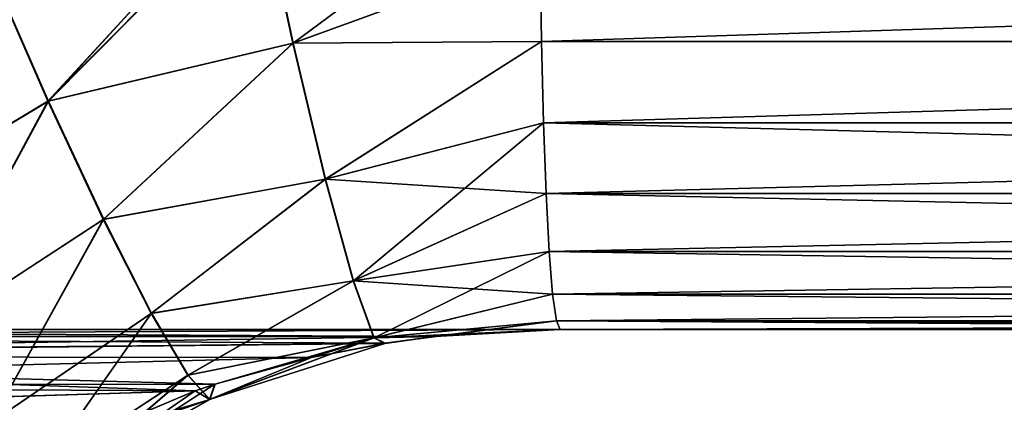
# Model space of a CAD drawing. Header units: millimetres. Extents: x -148 to 148, y -43 to 91.
# Tile 71 of 149: x -11.4 to -5.43, y -38.19 to -35.87. Entities that reach past the tile are written whole.
import ezdxf

# ---------------------------------------------------------------- set-up
doc = ezdxf.new("R2010")
doc.units = ezdxf.units.MM
doc.header["$LTSCALE"] = 65.185185
for name, color, linetype in [('103', 7, 'CONTINUOUS'), ('113', 7, 'CONTINUOUS'), ('27', 7, 'CONTINUOUS'), ('46', 7, 'CONTINUOUS'), ('76', 7, 'CONTINUOUS'), ('89', 7, 'CONTINUOUS'), ('91', 7, 'CONTINUOUS')]:
    doc.layers.add(name, color=color, linetype=linetype)

msp = doc.modelspace()

# ---------------------------------------------------------------- linework, layer by layer
at = {"layer": '103', "color": 7, "linetype": 'Continuous'}
for points in [[(-8.2458, -34.907, 63.9565), (-9.9398, -35.0731, 63.8699), (-9.7385, -36.0145, 63.6691), (-8.2458, -34.907, 63.9565)], [(-8.2423, -35.4694, 63.8732), (-8.2458, -34.907, 63.9565), (-9.7385, -36.0145, 63.6691), (-8.2423, -35.4694, 63.8732)], [(-10.0594, -35.0977, 63.8626), (-11.5725, -35.568, 63.7551), (-11.2221, -36.3664, 63.6028), (-10.0594, -35.0977, 63.8626)], [(-9.9398, -35.0731, 63.8699), (-10.0594, -35.0977, 63.8626), (-11.2221, -36.3664, 63.6028), (-9.9398, -35.0731, 63.8699)], [(-9.7385, -36.0145, 63.6691), (-9.9398, -35.0731, 63.8699), (-11.2221, -36.3664, 63.6028), (-9.7385, -36.0145, 63.6691)], [(-8.2345, -36.006, 63.6853), (-8.2423, -35.4694, 63.8732), (-9.7385, -36.0145, 63.6691), (-8.2345, -36.006, 63.6853)], [(-11.5725, -35.568, 63.7551), (-12.5187, -37.1444, 63.465), (-11.2221, -36.3664, 63.6028), (-11.5725, -35.568, 63.7551)], [(-9.7385, -36.0145, 63.6691), (-11.2221, -36.3664, 63.6028), (-10.8871, -37.0814, 63.2035), (-9.7385, -36.0145, 63.6691)], [(-9.5427, -36.838, 63.1682), (-9.7385, -36.0145, 63.6691), (-10.8871, -37.0814, 63.2035), (-9.5427, -36.838, 63.1682)], [(-9.5427, -36.838, 63.1682), (-8.2345, -36.006, 63.6853), (-9.7385, -36.0145, 63.6691), (-9.5427, -36.838, 63.1682)], [(-8.2226, -36.4974, 63.3996), (-8.2345, -36.006, 63.6853), (-9.5427, -36.838, 63.1682), (-8.2226, -36.4974, 63.3996)], [(-12.5187, -37.1444, 63.465), (-12.0016, -37.8076, 63.0288), (-11.2221, -36.3664, 63.6028), (-12.5187, -37.1444, 63.465)], [(-11.2221, -36.3664, 63.6028), (-12.0016, -37.8076, 63.0288), (-10.8871, -37.0814, 63.2035), (-11.2221, -36.3664, 63.6028)], [(-9.3734, -37.4549, 62.421), (-8.2226, -36.4974, 63.3996), (-9.5427, -36.838, 63.1682), (-9.3734, -37.4549, 62.421)], [(-8.2071, -36.9261, 63.0265), (-8.2226, -36.4974, 63.3996), (-9.3734, -37.4549, 62.421), (-8.2071, -36.9261, 63.0265)], [(-9.5427, -36.838, 63.1682), (-10.8871, -37.0814, 63.2035), (-10.5965, -37.6511, 62.5921), (-9.5427, -36.838, 63.1682)], [(-9.3734, -37.4549, 62.421), (-9.5427, -36.838, 63.1682), (-10.5965, -37.6511, 62.5921), (-9.3734, -37.4549, 62.421)], [(-8.1884, -37.2767, 62.5792), (-8.2071, -36.9261, 63.0265), (-9.3734, -37.4549, 62.421), (-8.1884, -37.2767, 62.5792)], [(-12.0016, -37.8076, 63.0288), (-11.5714, -38.3136, 62.3533), (-10.8871, -37.0814, 63.2035), (-12.0016, -37.8076, 63.0288)], [(-10.8871, -37.0814, 63.2035), (-11.5714, -38.3136, 62.3533), (-10.5965, -37.6511, 62.5921), (-10.8871, -37.0814, 63.2035)], [(-9.2488, -37.7989, 61.5081), (-8.1884, -37.2767, 62.5792), (-9.3734, -37.4549, 62.421), (-9.2488, -37.7989, 61.5081)], [(-8.1674, -37.5364, 62.0739), (-8.1884, -37.2767, 62.5792), (-9.2488, -37.7989, 61.5081), (-8.1674, -37.5364, 62.0739)], [(-9.3734, -37.4549, 62.421), (-10.5965, -37.6511, 62.5921), (-10.3755, -38.026, 61.8217), (-9.3734, -37.4549, 62.421)], [(-9.2488, -37.7989, 61.5081), (-9.3734, -37.4549, 62.421), (-10.3755, -38.026, 61.8217), (-9.2488, -37.7989, 61.5081)], [(-8.1447, -37.6961, 61.5287), (-8.1674, -37.5364, 62.0739), (-9.2488, -37.7989, 61.5081), (-8.1447, -37.6961, 61.5287)], [(-11.5714, -38.3136, 62.3533), (-11.271, -38.6122, 61.5058), (-10.5965, -37.6511, 62.5921), (-11.5714, -38.3136, 62.3533)], [(-10.5965, -37.6511, 62.5921), (-11.271, -38.6122, 61.5058), (-10.3755, -38.026, 61.8217), (-10.5965, -37.6511, 62.5921)], [(-9.1824, -37.8331, 60.5273), (-8.1447, -37.6961, 61.5287), (-9.2488, -37.7989, 61.5081), (-9.1824, -37.8331, 60.5273)], [(-8.1447, -37.6961, 61.5287), (-9.1824, -37.8331, 60.5273), (-8.8806, -37.7925, 60.6538), (-8.1447, -37.6961, 61.5287)], [(-8.1211, -37.75, 60.9632), (-8.1447, -37.6961, 61.5287), (-8.8806, -37.7925, 60.6538), (-8.1211, -37.75, 60.9632)], [(-9.2488, -37.7989, 61.5081), (-10.3755, -38.026, 61.8217), (-10.2434, -38.1734, 60.9593), (-9.2488, -37.7989, 61.5081)], [(-10.2118, -38.0805, 60.0799), (-9.2488, -37.7989, 61.5081), (-10.2434, -38.1734, 60.9593), (-10.2118, -38.0805, 60.0799)], [(-10.2118, -38.0805, 60.0799), (-9.6275, -37.9186, 60.3369), (-9.2488, -37.7989, 61.5081), (-10.2118, -38.0805, 60.0799)], [(-9.6275, -37.9186, 60.3369), (-9.1824, -37.8331, 60.5273), (-9.2488, -37.7989, 61.5081), (-9.6275, -37.9186, 60.3369)], [(-11.271, -38.6122, 61.5058), (-11.1305, -38.6734, 60.5709), (-10.3755, -38.026, 61.8217), (-11.271, -38.6122, 61.5058)], [(-10.3755, -38.026, 61.8217), (-11.1305, -38.6734, 60.5709), (-10.2434, -38.1734, 60.9593), (-10.3755, -38.026, 61.8217)], [(-10.3329, -38.1218, 60.0256), (-10.2118, -38.0805, 60.0799), (-10.2434, -38.1734, 60.9593), (-10.3329, -38.1218, 60.0256)], [(-11.1305, -38.6734, 60.5709), (-11.1642, -38.4915, 59.6417), (-10.2434, -38.1734, 60.9593), (-11.1305, -38.6734, 60.5709)], [(-11.1642, -38.4915, 59.6417), (-10.9709, -38.3905, 59.7328), (-10.2434, -38.1734, 60.9593), (-11.1642, -38.4915, 59.6417)], [(-10.9709, -38.3905, 59.7328), (-10.3329, -38.1218, 60.0256), (-10.2434, -38.1734, 60.9593), (-10.9709, -38.3905, 59.7328)]]:
    msp.add_3dface(points, dxfattribs=at)
at = {"layer": '113', "color": 7, "linetype": 'Continuous'}
for points in [[(-11.5756, -35.5693, -63.7549), (-10.0591, -35.0976, -63.8626), (-11.2248, -36.3676, -63.6025), (-11.5756, -35.5693, -63.7549)], [(-9.9432, -35.0738, -63.8697), (-9.7415, -36.0152, -63.6688), (-11.2248, -36.3676, -63.6025), (-9.9432, -35.0738, -63.8697)], [(-10.0591, -35.0976, -63.8626), (-9.9432, -35.0738, -63.8697), (-11.2248, -36.3676, -63.6025), (-10.0591, -35.0976, -63.8626)], [(-9.9432, -35.0738, -63.8697), (-8.2423, -35.4694, -63.8732), (-9.7415, -36.0152, -63.6688), (-9.9432, -35.0738, -63.8697)], [(-8.2423, -35.4694, -63.8732), (-8.2345, -36.006, -63.6853), (-9.7415, -36.0152, -63.6688), (-8.2423, -35.4694, -63.8732)], [(-11.5756, -35.5693, -63.7549), (-11.2248, -36.3676, -63.6025), (-12.5211, -37.1462, -63.4647), (-11.5756, -35.5693, -63.7549)], [(-11.2248, -36.3676, -63.6025), (-9.7415, -36.0152, -63.6688), (-10.8895, -37.0826, -63.2032), (-11.2248, -36.3676, -63.6025)], [(-9.7415, -36.0152, -63.6688), (-9.5452, -36.8387, -63.1678), (-10.8895, -37.0826, -63.2032), (-9.7415, -36.0152, -63.6688)], [(-9.7415, -36.0152, -63.6688), (-8.2345, -36.006, -63.6853), (-9.5452, -36.8387, -63.1678), (-9.7415, -36.0152, -63.6688)], [(-8.2345, -36.006, -63.6853), (-8.2226, -36.4974, -63.3996), (-9.5452, -36.8387, -63.1678), (-8.2345, -36.006, -63.6853)], [(-12.5211, -37.1462, -63.4647), (-11.2248, -36.3676, -63.6025), (-12.0036, -37.8092, -63.0284), (-12.5211, -37.1462, -63.4647)], [(-11.2248, -36.3676, -63.6025), (-10.8895, -37.0826, -63.2032), (-12.0036, -37.8092, -63.0284), (-11.2248, -36.3676, -63.6025)], [(-8.2226, -36.4974, -63.3996), (-8.2071, -36.9261, -63.0265), (-9.5452, -36.8387, -63.1678), (-8.2226, -36.4974, -63.3996)], [(-10.8895, -37.0826, -63.2032), (-9.5452, -36.8387, -63.1678), (-10.5986, -37.6523, -62.5916), (-10.8895, -37.0826, -63.2032)], [(-9.5452, -36.8387, -63.1678), (-9.3756, -37.4556, -62.4205), (-10.5986, -37.6523, -62.5916), (-9.5452, -36.8387, -63.1678)], [(-9.5452, -36.8387, -63.1678), (-8.2071, -36.9261, -63.0265), (-9.3756, -37.4556, -62.4205), (-9.5452, -36.8387, -63.1678)], [(-8.2071, -36.9261, -63.0265), (-8.1884, -37.2767, -62.5792), (-9.3756, -37.4556, -62.4205), (-8.2071, -36.9261, -63.0265)], [(-12.0036, -37.8092, -63.0284), (-10.8895, -37.0826, -63.2032), (-11.5731, -38.3151, -62.3528), (-12.0036, -37.8092, -63.0284)], [(-10.8895, -37.0826, -63.2032), (-10.5986, -37.6523, -62.5916), (-11.5731, -38.3151, -62.3528), (-10.8895, -37.0826, -63.2032)], [(-8.1884, -37.2767, -62.5792), (-8.1674, -37.5364, -62.0739), (-9.3756, -37.4556, -62.4205), (-8.1884, -37.2767, -62.5792)], [(-10.5986, -37.6523, -62.5916), (-9.3756, -37.4556, -62.4205), (-10.3775, -38.027, -61.8211), (-10.5986, -37.6523, -62.5916)], [(-9.3756, -37.4556, -62.4205), (-9.2509, -37.7995, -61.5073), (-10.3775, -38.027, -61.8211), (-9.3756, -37.4556, -62.4205)], [(-9.3756, -37.4556, -62.4205), (-8.1674, -37.5364, -62.0739), (-9.2509, -37.7995, -61.5073), (-9.3756, -37.4556, -62.4205)], [(-8.1674, -37.5364, -62.0739), (-8.1447, -37.6961, -61.5287), (-9.2509, -37.7995, -61.5073), (-8.1674, -37.5364, -62.0739)], [(-11.5731, -38.3151, -62.3528), (-10.5986, -37.6523, -62.5916), (-11.2726, -38.6135, -61.5052), (-11.5731, -38.3151, -62.3528)], [(-10.5986, -37.6523, -62.5916), (-10.3775, -38.027, -61.8211), (-11.2726, -38.6135, -61.5052), (-10.5986, -37.6523, -62.5916)], [(-8.1447, -37.6961, -61.5287), (-8.1211, -37.75, -60.9632), (-9.2509, -37.7995, -61.5073), (-8.1447, -37.6961, -61.5287)], [(-8.1211, -37.75, -60.9632), (-8.8804, -37.7924, -60.6539), (-9.2509, -37.7995, -61.5073), (-8.1211, -37.75, -60.9632)], [(-10.3775, -38.027, -61.8211), (-9.2509, -37.7995, -61.5073), (-10.2453, -38.1742, -60.9585), (-10.3775, -38.027, -61.8211)], [(-9.2509, -37.7995, -61.5073), (-9.1845, -37.8334, -60.5264), (-10.2453, -38.1742, -60.9585), (-9.2509, -37.7995, -61.5073)], [(-8.8804, -37.7924, -60.6539), (-9.1845, -37.8334, -60.5264), (-9.2509, -37.7995, -61.5073), (-8.8804, -37.7924, -60.6539)], [(-9.1845, -37.8334, -60.5264), (-9.6272, -37.9185, -60.337), (-10.2453, -38.1742, -60.9585), (-9.1845, -37.8334, -60.5264)], [(-9.6272, -37.9185, -60.337), (-10.2138, -38.0812, -60.079), (-10.2453, -38.1742, -60.9585), (-9.6272, -37.9185, -60.337)], [(-11.2726, -38.6135, -61.5052), (-10.3775, -38.027, -61.8211), (-11.1321, -38.6746, -60.5702), (-11.2726, -38.6135, -61.5052)], [(-10.3775, -38.027, -61.8211), (-10.2453, -38.1742, -60.9585), (-11.1321, -38.6746, -60.5702), (-10.3775, -38.027, -61.8211)], [(-10.2138, -38.0812, -60.079), (-10.3324, -38.1217, -60.0258), (-11.1321, -38.6746, -60.5702), (-10.2138, -38.0812, -60.079)], [(-10.2453, -38.1742, -60.9585), (-10.2138, -38.0812, -60.079), (-11.1321, -38.6746, -60.5702), (-10.2453, -38.1742, -60.9585)], [(-10.3324, -38.1217, -60.0258), (-10.9705, -38.3903, -59.733), (-11.1321, -38.6746, -60.5702), (-10.3324, -38.1217, -60.0258)]]:
    msp.add_3dface(points, dxfattribs=at)
at = {"layer": '27', "color": 7, "linetype": 'Continuous'}
for points in [[(-8.1211, -37.75, 60.9632), (-16.6994, -37.75, 46.1053), (-8.1211, -37.75, -60.9632), (-8.1211, -37.75, 60.9632)], [(-8.1211, -37.75, -60.9632), (-16.6994, -37.75, 46.1053), (-16.6994, -37.75, -46.1053), (-8.1211, -37.75, -60.9632)], [(-0.002, -37.75, 61.1321), (-8.1211, -37.75, 60.9632), (-0.002, -37.75, -61.1321), (-0.002, -37.75, 61.1321)], [(-0.002, -37.75, -61.1321), (-8.1211, -37.75, 60.9632), (-8.1211, -37.75, -60.9632), (-0.002, -37.75, -61.1321)]]:
    msp.add_3dface(points, dxfattribs=at)
at = {"layer": '46', "color": 7, "linetype": 'Continuous'}
for points in [[(-8.2345, -36.006, 63.6853), (8.2423, -35.4694, 63.8731), (-8.2423, -35.4694, 63.8732), (-8.2345, -36.006, 63.6853)], [(8.2345, -36.006, 63.6852), (8.2423, -35.4694, 63.8731), (-8.2345, -36.006, 63.6853), (8.2345, -36.006, 63.6852)], [(-8.2226, -36.4974, 63.3996), (8.2345, -36.006, 63.6852), (-8.2345, -36.006, 63.6853), (-8.2226, -36.4974, 63.3996)], [(8.2226, -36.4974, 63.3996), (8.2345, -36.006, 63.6852), (-8.2226, -36.4974, 63.3996), (8.2226, -36.4974, 63.3996)], [(-8.2071, -36.9261, 63.0265), (8.2226, -36.4974, 63.3996), (-8.2226, -36.4974, 63.3996), (-8.2071, -36.9261, 63.0265)], [(8.2071, -36.9261, 63.0264), (8.2226, -36.4974, 63.3996), (-8.2071, -36.9261, 63.0265), (8.2071, -36.9261, 63.0264)], [(-8.1884, -37.2767, 62.5792), (8.2071, -36.9261, 63.0264), (-8.2071, -36.9261, 63.0265), (-8.1884, -37.2767, 62.5792)], [(8.1885, -37.2767, 62.5792), (8.2071, -36.9261, 63.0264), (-8.1884, -37.2767, 62.5792), (8.1885, -37.2767, 62.5792)], [(-8.1674, -37.5364, 62.0739), (8.1885, -37.2767, 62.5792), (-8.1884, -37.2767, 62.5792), (-8.1674, -37.5364, 62.0739)], [(8.1674, -37.5364, 62.0738), (8.1885, -37.2767, 62.5792), (-8.1674, -37.5364, 62.0739), (8.1674, -37.5364, 62.0738)], [(-8.1447, -37.6961, 61.5287), (8.1674, -37.5364, 62.0738), (-8.1674, -37.5364, 62.0739), (-8.1447, -37.6961, 61.5287)], [(8.1447, -37.6961, 61.5286), (8.1674, -37.5364, 62.0738), (-8.1447, -37.6961, 61.5287), (8.1447, -37.6961, 61.5286)], [(-8.1211, -37.75, 60.9632), (8.1447, -37.6961, 61.5286), (-8.1447, -37.6961, 61.5287), (-8.1211, -37.75, 60.9632)], [(-8.1211, -37.75, 60.9632), (-0.002, -37.75, 61.1321), (8.1447, -37.6961, 61.5286), (-8.1211, -37.75, 60.9632)]]:
    msp.add_3dface(points, dxfattribs=at)
at = {"layer": '76', "color": 7, "linetype": 'Continuous'}
for points in [[(-8.2345, -36.006, -63.6853), (-8.2423, -35.4694, -63.8732), (8.2423, -35.4694, -63.8731), (-8.2345, -36.006, -63.6853)], [(8.2345, -36.006, -63.6852), (-8.2345, -36.006, -63.6853), (8.2423, -35.4694, -63.8731), (8.2345, -36.006, -63.6852)], [(-8.2226, -36.4974, -63.3996), (-8.2345, -36.006, -63.6853), (8.2345, -36.006, -63.6852), (-8.2226, -36.4974, -63.3996)], [(8.2226, -36.4974, -63.3996), (-8.2226, -36.4974, -63.3996), (8.2345, -36.006, -63.6852), (8.2226, -36.4974, -63.3996)], [(-8.2071, -36.9261, -63.0265), (-8.2226, -36.4974, -63.3996), (8.2071, -36.9261, -63.0264), (-8.2071, -36.9261, -63.0265)], [(8.2071, -36.9261, -63.0264), (-8.2226, -36.4974, -63.3996), (8.2226, -36.4974, -63.3996), (8.2071, -36.9261, -63.0264)], [(8.1885, -37.2767, -62.5792), (-8.2071, -36.9261, -63.0265), (8.2071, -36.9261, -63.0264), (8.1885, -37.2767, -62.5792)], [(-8.1884, -37.2767, -62.5792), (-8.2071, -36.9261, -63.0265), (8.1885, -37.2767, -62.5792), (-8.1884, -37.2767, -62.5792)], [(-8.1674, -37.5364, -62.0739), (-8.1884, -37.2767, -62.5792), (8.1674, -37.5364, -62.0738), (-8.1674, -37.5364, -62.0739)], [(8.1674, -37.5364, -62.0738), (-8.1884, -37.2767, -62.5792), (8.1885, -37.2767, -62.5792), (8.1674, -37.5364, -62.0738)], [(-8.1447, -37.6961, -61.5287), (-8.1674, -37.5364, -62.0739), (8.1447, -37.6961, -61.5286), (-8.1447, -37.6961, -61.5287)], [(8.1447, -37.6961, -61.5286), (-8.1674, -37.5364, -62.0739), (8.1674, -37.5364, -62.0738), (8.1447, -37.6961, -61.5286)], [(8.1212, -37.75, -60.9631), (-0.002, -37.75, -61.1321), (-8.1447, -37.6961, -61.5287), (8.1212, -37.75, -60.9631)], [(8.1212, -37.75, -60.9631), (-8.1447, -37.6961, -61.5287), (8.1447, -37.6961, -61.5286), (8.1212, -37.75, -60.9631)], [(-0.002, -37.75, -61.1321), (-8.1211, -37.75, -60.9632), (-8.1447, -37.6961, -61.5287), (-0.002, -37.75, -61.1321)]]:
    msp.add_3dface(points, dxfattribs=at)
at = {"layer": '89', "color": 7, "linetype": 'Continuous'}
for points in [[(-8.1211, -37.75, -60.9632), (-16.6994, -37.75, -46.1053), (-16.5742, -37.7922, -47.3253), (-8.1211, -37.75, -60.9632)], [(-8.8804, -37.7924, -60.6539), (-8.1211, -37.75, -60.9632), (-16.5742, -37.7922, -47.3253), (-8.8804, -37.7924, -60.6539)], [(-16.4672, -37.9027, -48.3975), (-8.8804, -37.7924, -60.6539), (-16.5742, -37.7922, -47.3253), (-16.4672, -37.9027, -48.3975)], [(-9.1845, -37.8334, -60.5264), (-8.8804, -37.7924, -60.6539), (-16.4672, -37.9027, -48.3975), (-9.1845, -37.8334, -60.5264)], [(-16.4615, -37.9107, -48.4547), (-9.1845, -37.8334, -60.5264), (-16.4672, -37.9027, -48.3975), (-16.4615, -37.9107, -48.4547)], [(-9.6272, -37.9185, -60.337), (-9.1845, -37.8334, -60.5264), (-16.4615, -37.9107, -48.4547), (-9.6272, -37.9185, -60.337)], [(-16.3645, -38.0882, -49.4529), (-9.6272, -37.9185, -60.337), (-16.4615, -37.9107, -48.4547), (-16.3645, -38.0882, -49.4529)], [(-10.2138, -38.0812, -60.079), (-9.6272, -37.9185, -60.337), (-16.3645, -38.0882, -49.4529), (-10.2138, -38.0812, -60.079)], [(-10.3324, -38.1217, -60.0258), (-10.2138, -38.0812, -60.079), (-16.3645, -38.0882, -49.4529), (-10.3324, -38.1217, -60.0258)], [(-16.2837, -38.3055, -50.3036), (-10.3324, -38.1217, -60.0258), (-16.3645, -38.0882, -49.4529), (-16.2837, -38.3055, -50.3036)], [(-10.9705, -38.3903, -59.733), (-10.3324, -38.1217, -60.0258), (-16.2837, -38.3055, -50.3036), (-10.9705, -38.3903, -59.733)]]:
    msp.add_3dface(points, dxfattribs=at)
at = {"layer": '91', "color": 7, "linetype": 'Continuous'}
for points in [[(-16.6994, -37.75, 46.1053), (-8.8806, -37.7925, 60.6538), (-16.5742, -37.7922, 47.3252), (-16.6994, -37.75, 46.1053)], [(-16.6994, -37.75, 46.1053), (-8.1211, -37.75, 60.9632), (-8.8806, -37.7925, 60.6538), (-16.6994, -37.75, 46.1053)], [(-16.5742, -37.7922, 47.3252), (-9.1824, -37.8331, 60.5273), (-16.4615, -37.9108, 48.4553), (-16.5742, -37.7922, 47.3252)], [(-8.8806, -37.7925, 60.6538), (-9.1824, -37.8331, 60.5273), (-16.5742, -37.7922, 47.3252), (-8.8806, -37.7925, 60.6538)], [(-9.1824, -37.8331, 60.5273), (-9.6275, -37.9186, 60.3369), (-16.4615, -37.9108, 48.4553), (-9.1824, -37.8331, 60.5273)], [(-9.6275, -37.9186, 60.3369), (-10.2118, -38.0805, 60.0799), (-16.4615, -37.9108, 48.4553), (-9.6275, -37.9186, 60.3369)], [(-10.2118, -38.0805, 60.0799), (-10.3329, -38.1218, 60.0256), (-16.4615, -37.9108, 48.4553), (-10.2118, -38.0805, 60.0799)], [(-16.4615, -37.9108, 48.4553), (-10.3329, -38.1218, 60.0256), (-16.2836, -38.3057, 50.3042), (-16.4615, -37.9108, 48.4553)], [(-10.3329, -38.1218, 60.0256), (-10.9709, -38.3905, 59.7328), (-16.2836, -38.3057, 50.3042), (-10.3329, -38.1218, 60.0256)]]:
    msp.add_3dface(points, dxfattribs=at)

doc.saveas('drawing.dxf')
